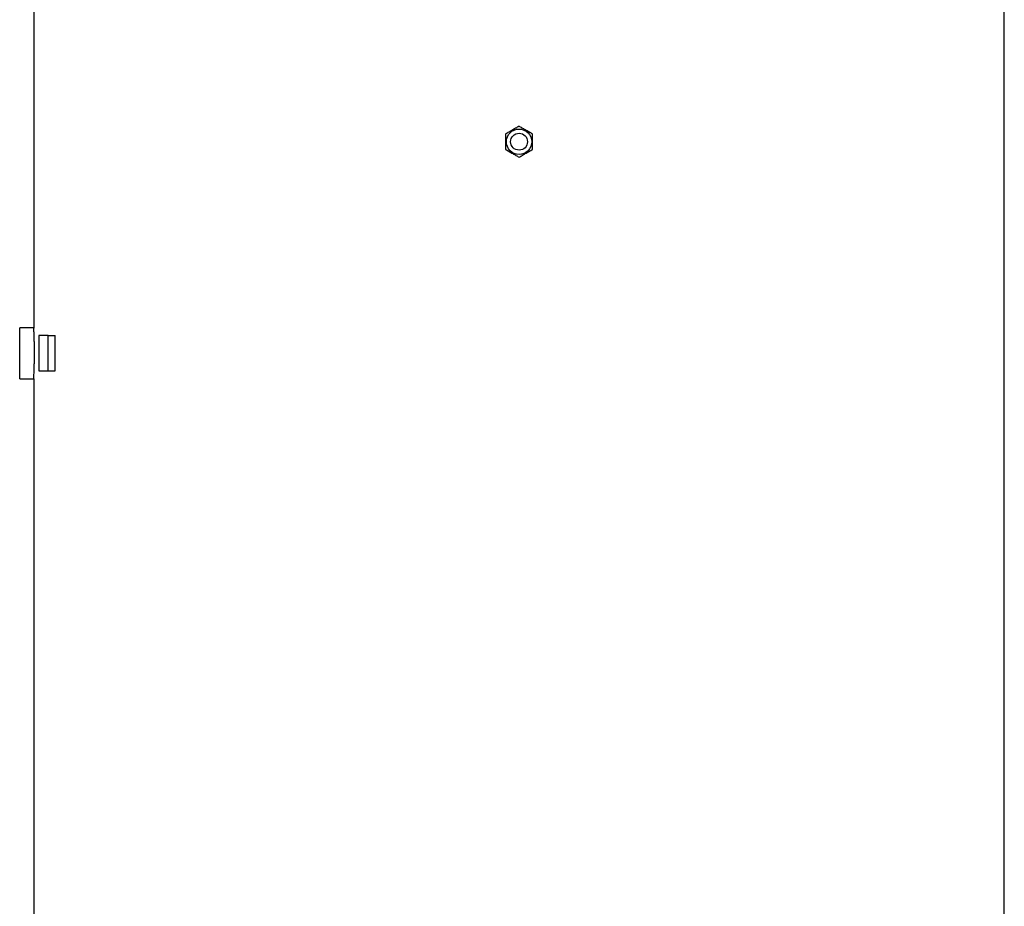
# Model space of a CAD drawing. Header units: millimetres. Extents: x 1279 to 5058, y 766 to 6162.
# Tile 14 of 16: x 3421 to 4817, y 3464 to 4721. Entities that reach past the tile are written whole.
import ezdxf

# ---------------------------------------------------------------- set-up
doc = ezdxf.new("R2010")
doc.units = ezdxf.units.MM
doc.header["$LTSCALE"] = 2

msp = doc.modelspace()

# ---------------------------------------------------------------- linework, layer by layer
at = {"color": 7, "linetype": 'Continuous', "lineweight": 25}
for p, q in [((3440.7, 4747.9), (3440.7, 4283.7)), ((4816.7, 2297.9), (4816.7, 4747.9)), ((3440.7, 4283.9), (3420.7, 4283.9)), ((3420.7, 4211.9), (3420.7, 4283.9)), ((3448, 4272.9), (3448, 4222.9)), ((3461, 4272.9), (3448, 4272.9)), ((3461, 4222.9), (3461, 4272.9)), ((3461, 4272.9), (3471.1, 4272.9)), ((3471.1, 4222.9), (3471.1, 4272.9)), ((3448, 4222.9), (3461, 4222.9)), ((3461, 4222.9), (3471.1, 4222.9)), ((3420.7, 4211.9), (3440.7, 4211.9)), ((3440.7, 4211.9), (3440.7, 2297.9))]:
    msp.add_line(p, q, dxfattribs=at)
for radius in [18, 12]:
    msp.add_circle((4128.7, 4547.9), radius, dxfattribs=at)
for points, knots in [([(4128.7, 4569.8), (4127.1, 4568.8), (4123.7, 4566.9), (4118.8, 4564.1), (4114.1, 4561.3), (4111.2, 4559.7), (4109.7, 4558.8)], [0, 0, 0, 0, 0.2646039, 0.5349499, 0.7653424, 1, 1, 1, 1]), ([(4147.7, 4558.8), (4146.1, 4559.8), (4142.7, 4561.7), (4137.8, 4564.6), (4133.1, 4567.3), (4130.2, 4569), (4128.7, 4569.8)], [0, 0, 0, 0, 0.264604, 0.53495, 0.765342, 1, 1, 1, 1]), ([(4109.7, 4558.8), (4109.7, 4558), (4109.7, 4555.3), (4109.7, 4550.8), (4109.7, 4544.2), (4109.7, 4539.6), (4109.7, 4536.9)], [0, 0, 0, 0, 0.1179234, 0.3688305, 0.6258238, 1, 1, 1, 1]), ([(4147.7, 4536.9), (4147.7, 4539.6), (4147.7, 4544.1), (4147.7, 4550.7), (4147.7, 4555.3), (4147.7, 4558), (4147.7, 4558.8)], [0, 0, 0, 0, 0.374175, 0.624737, 0.882077, 1, 1, 1, 1]), ([(4109.7, 4536.9), (4111.4, 4535.9), (4114.7, 4534), (4119.6, 4531.2), (4124.4, 4528.4), (4127.3, 4526.8), (4128.7, 4525.9)], [0, 0, 0, 0, 0.264609, 0.53495, 0.765348, 1, 1, 1, 1]), ([(4128.7, 4525.9), (4130.4, 4526.9), (4133.7, 4528.8), (4138.6, 4531.6), (4143.4, 4534.4), (4146.3, 4536), (4147.7, 4536.9)], [0, 0, 0, 0, 0.2646039, 0.5349499, 0.7653424, 1, 1, 1, 1]), ([(3440.7, 4211.9), (3440.7, 4212), (3440.7, 4212.1), (3440.8, 4213.7), (3440.9, 4216.2), (3441.1, 4219.6), (3441.2, 4223.8), (3441.4, 4228.6), (3441.5, 4234.1), (3441.6, 4239.8), (3441.7, 4245.9), (3441.7, 4252), (3441.6, 4258), (3441.5, 4263.6), (3441.3, 4268.9), (3441.2, 4273.5), (3441, 4277.4), (3440.9, 4280.5), (3440.8, 4282.6), (3440.7, 4283.8), (3440.7, 4283.7), (3440.7, 4283.7)], [0, 0, 0, 0, 0.052878, 0.10729, 0.160166, 0.214575, 0.267497, 0.321952, 0.374903, 0.429391, 0.482292, 0.53673, 0.589581, 0.643964, 0.696842, 0.75125, 0.804191, 0.858667, 0.911607, 0.966086, 1, 1, 1, 1])]:
    msp.add_open_spline(points, degree=3, knots=knots, dxfattribs=at)

doc.saveas('drawing.dxf')
